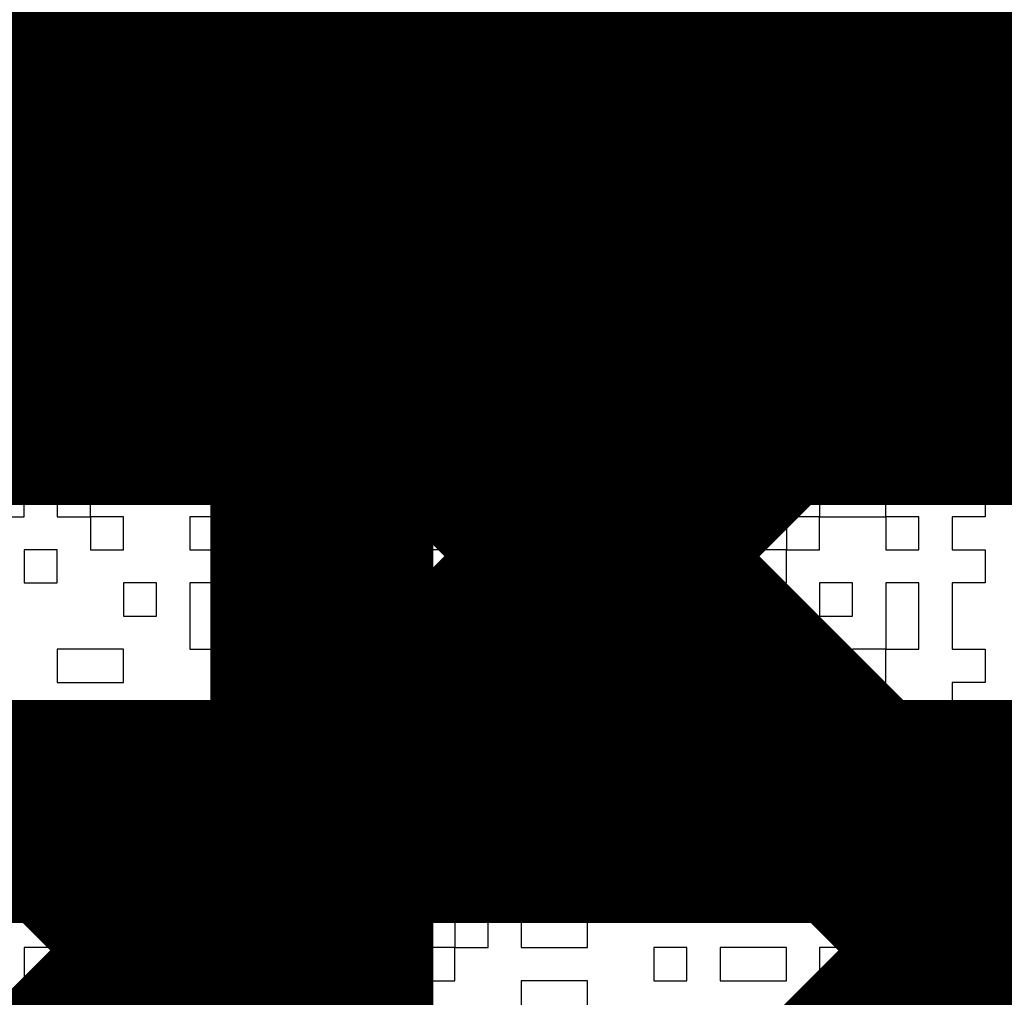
# Model space of a CAD drawing. Header units: millimetres. Extents: x 3.06 to 5.82, y 1.29 to 3.84.
# Tile 80 of 244: x 4.6602 to 4.6955, y 1.9499 to 1.985. Entities that reach past the tile are written whole.
import ezdxf

# ---------------------------------------------------------------- set-up
doc = ezdxf.new("R2010")
doc.units = ezdxf.units.MM
doc.header["$MEASUREMENT"] = 0
for name, color, linetype in [('BottomLayer', 5, 'Continuous'), ('TopLayer', 1, 'Continuous'), ('TopOverlay', 2, 'Continuous')]:
    doc.layers.add(name, color=color, linetype=linetype)

msp = doc.modelspace()

# ---------------------------------------------------------------- linework, layer by layer
at = {"layer": 'BottomLayer'}
for points, const_width in [([(4.48937, 1.978598), (4.747402, 1.978598)], 0.022), ([(4.51848, 1.956598), (4.738289, 1.956598)], 0.008), ([(4.602187, 1.886896), (4.671889, 1.956598)], 0.008), ([(4.603589, 1.860014), (4.700174, 1.956598)], 0.008), ([(4.661923, 1.956598), (5.080522, 1.538)], 0.008), ([(4.690207, 1.956598), (5.108806, 1.538)], 0.008)]:
    msp.add_lwpolyline(points, dxfattribs=dict(at, const_width=const_width))
at = {"layer": 'BottomLayer', "const_width": 0.004}
for points in [[(4.659923, 1.956598, 1), (4.663923, 1.956598, 1)], [(4.669889, 1.956598, 1), (4.673889, 1.956598, 1)], [(4.688207, 1.956598, 1), (4.692208, 1.956598, 1)]]:
    msp.add_lwpolyline(points, format="xyb", close=True, dxfattribs=at)
at = {"layer": 'TopLayer', "const_width": 0.008}
for points in [[(4.67082, 1.983813), (5.127007, 2.44)], [(4.671, 1.955709), (5.155291, 2.44)], [(4.671, 1.927425), (5.183575, 2.44)], [(4.484859, 2.190231), (4.848, 1.82709)], [(4.671, 1.848), (4.671, 1.981)], [(4.671, 1.975806), (4.848, 1.798806)], [(4.671, 1.947522), (4.848, 1.770522)]]:
    msp.add_lwpolyline(points, dxfattribs=at)
for points in [[(4.664517, 1.996595, -0.199566), (4.671, 1.981)], [(4.664556, 1.996556, -0.198912), (4.671, 1.981)]]:
    msp.add_lwpolyline(points, format="xyb", dxfattribs=at)
at = {"layer": 'TopLayer', "const_width": 0.004}
for points in [[(4.668819, 1.983813, 1), (4.67282, 1.983813, 1)], [(4.669, 1.981, 1), (4.673, 1.981, 1)], [(4.669, 1.981, 1), (4.673, 1.981, 1)], [(4.669, 1.981, 1), (4.673, 1.981, 1)], [(4.669, 1.975806, 1), (4.673, 1.975806, 1)], [(4.669, 1.955709, 1), (4.673, 1.955709, 1)], [(4.669, 1.947522, 1), (4.673, 1.947522, 1)]]:
    msp.add_lwpolyline(points, format="xyb", close=True, dxfattribs=at)
at = {"layer": 'TopOverlay'}
for p, q in [((4.662694, 1.985016), (4.662694, 1.983827)), ((4.663883, 1.983827), (4.663883, 1.985016)), ((4.665072, 1.985016), (4.665072, 1.983827)), ((4.666261, 1.983827), (4.666261, 1.985016)), ((4.667451, 1.985016), (4.667451, 1.983827)), ((4.66864, 1.983827), (4.66864, 1.985016)), ((4.676965, 1.985016), (4.676965, 1.983827)), ((4.678154, 1.983827), (4.678154, 1.985016)), ((4.682911, 1.985016), (4.682911, 1.983827)), ((4.685289, 1.983827), (4.685289, 1.985016)), ((4.686479, 1.985016), (4.686479, 1.983827)), ((4.687668, 1.983827), (4.687668, 1.985016)), ((4.694803, 1.985016), (4.694803, 1.983827)), ((4.662694, 1.983827), (4.661504, 1.983827)), ((4.661504, 1.983827), (4.661504, 1.982637)), ((4.662694, 1.983827), (4.663883, 1.983827)), ((4.662694, 1.982637), (4.662694, 1.983827)), ((4.665072, 1.983827), (4.666261, 1.983827)), ((4.667451, 1.983827), (4.66864, 1.983827)), ((4.671018, 1.983827), (4.669829, 1.983827)), ((4.669829, 1.983827), (4.669829, 1.982637)), ((4.671018, 1.982637), (4.671018, 1.983827)), ((4.673397, 1.983827), (4.672208, 1.983827)), ((4.672208, 1.983827), (4.672208, 1.982637)), ((4.673397, 1.982637), (4.673397, 1.983827)), ((4.676965, 1.983827), (4.674586, 1.983827)), ((4.674586, 1.983827), (4.674586, 1.982637)), ((4.676965, 1.983827), (4.678154, 1.983827)), ((4.676965, 1.982637), (4.676965, 1.983827)), ((4.680532, 1.983827), (4.679343, 1.983827)), ((4.679343, 1.983827), (4.679343, 1.982637)), ((4.680532, 1.982637), (4.680532, 1.983827)), ((4.682911, 1.983827), (4.685289, 1.983827)), ((4.686479, 1.983827), (4.687668, 1.983827)), ((4.690046, 1.983827), (4.688857, 1.983827)), ((4.688857, 1.983827), (4.688857, 1.982637)), ((4.690046, 1.982637), (4.690046, 1.983827)), ((4.692425, 1.983827), (4.691236, 1.983827)), ((4.691236, 1.983827), (4.691236, 1.982637)), ((4.692425, 1.982637), (4.692425, 1.983827)), ((4.694803, 1.983827), (4.693614, 1.983827)), ((4.693614, 1.983827), (4.693614, 1.982637)), ((4.661504, 1.982637), (4.660315, 1.982637)), ((4.660315, 1.982637), (4.660315, 1.981448)), ((4.661504, 1.982637), (4.662694, 1.982637)), ((4.661504, 1.981448), (4.661504, 1.982637)), ((4.665072, 1.982637), (4.663883, 1.982637)), ((4.663883, 1.982637), (4.663883, 1.981448)), ((4.665072, 1.981448), (4.665072, 1.982637)), ((4.66864, 1.982637), (4.667451, 1.982637)), ((4.667451, 1.982637), (4.667451, 1.981448)), ((4.66864, 1.981448), (4.66864, 1.982637)), ((4.669829, 1.982637), (4.669829, 1.981448)), ((4.671018, 1.981448), (4.671018, 1.982637)), ((4.672208, 1.982637), (4.672208, 1.981448)), ((4.673397, 1.981448), (4.673397, 1.982637)), ((4.674586, 1.982637), (4.675775, 1.982637)), ((4.675775, 1.982637), (4.675775, 1.981448)), ((4.676965, 1.981448), (4.676965, 1.982637)), ((4.679343, 1.982637), (4.679343, 1.981448)), ((4.680532, 1.981448), (4.680532, 1.982637)), ((4.685289, 1.982637), (4.6841, 1.982637)), ((4.6841, 1.982637), (4.6841, 1.981448)), ((4.685289, 1.981448), (4.685289, 1.982637)), ((4.687668, 1.982637), (4.686479, 1.982637)), ((4.686479, 1.982637), (4.686479, 1.981448)), ((4.687668, 1.981448), (4.687668, 1.982637)), ((4.688857, 1.982637), (4.690046, 1.982637)), ((4.691236, 1.982637), (4.691236, 1.981448)), ((4.692425, 1.981448), (4.692425, 1.982637)), ((4.693614, 1.982637), (4.693614, 1.981448)), ((4.660315, 1.981448), (4.657937, 1.981448)), ((4.661504, 1.980259), (4.661504, 1.981448)), ((4.663883, 1.981448), (4.665072, 1.981448)), ((4.665072, 1.981448), (4.665072, 1.980259)), ((4.666261, 1.981448), (4.665072, 1.981448)), ((4.666261, 1.980259), (4.666261, 1.981448)), ((4.667451, 1.981448), (4.66864, 1.981448)), ((4.669829, 1.981448), (4.671018, 1.981448)), ((4.672208, 1.981448), (4.673397, 1.981448)), ((4.675775, 1.981448), (4.676965, 1.981448)), ((4.676965, 1.981448), (4.676965, 1.980259)), ((4.678154, 1.981448), (4.676965, 1.981448)), ((4.678154, 1.980259), (4.678154, 1.981448)), ((4.679343, 1.981448), (4.680532, 1.981448)), ((4.682911, 1.981448), (4.681722, 1.981448)), ((4.681722, 1.981448), (4.681722, 1.980259)), ((4.682911, 1.980259), (4.682911, 1.981448)), ((4.6841, 1.981448), (4.685289, 1.981448)), ((4.686479, 1.981448), (4.687668, 1.981448)), ((4.691236, 1.981448), (4.690046, 1.981448)), ((4.690046, 1.981448), (4.690046, 1.980259)), ((4.691236, 1.981448), (4.692425, 1.981448)), ((4.691236, 1.980259), (4.691236, 1.981448)), ((4.693614, 1.981448), (4.694803, 1.981448)), ((4.694803, 1.981448), (4.694803, 1.980259)), ((4.657937, 1.980259), (4.661504, 1.980259)), ((4.661504, 1.980259), (4.661504, 1.97907)), ((4.662694, 1.980259), (4.661504, 1.980259)), ((4.662694, 1.97907), (4.662694, 1.980259)), ((4.665072, 1.980259), (4.663883, 1.980259)), ((4.663883, 1.980259), (4.663883, 1.97907)), ((4.665072, 1.980259), (4.666261, 1.980259)), ((4.665072, 1.97907), (4.665072, 1.980259)), ((4.673397, 1.980259), (4.672208, 1.980259)), ((4.672208, 1.980259), (4.672208, 1.97907)), ((4.673397, 1.97907), (4.673397, 1.980259)), ((4.676965, 1.980259), (4.678154, 1.980259)), ((4.680532, 1.980259), (4.679343, 1.980259)), ((4.679343, 1.980259), (4.679343, 1.97907)), ((4.680532, 1.97907), (4.680532, 1.980259)), ((4.681722, 1.980259), (4.681722, 1.97907)), ((4.682911, 1.97907), (4.682911, 1.980259)), ((4.688857, 1.980259), (4.687668, 1.980259)), ((4.687668, 1.980259), (4.687668, 1.97907)), ((4.688857, 1.97907), (4.688857, 1.980259)), ((4.690046, 1.980259), (4.691236, 1.980259)), ((4.694803, 1.980259), (4.693614, 1.980259)), ((4.693614, 1.980259), (4.693614, 1.97907)), ((4.660315, 1.97907), (4.659126, 1.97907)), ((4.660315, 1.97788), (4.660315, 1.97907)), ((4.661504, 1.97907), (4.662694, 1.97907)), ((4.663883, 1.97907), (4.665072, 1.97907)), ((4.667451, 1.97907), (4.666261, 1.97907)), ((4.666261, 1.97907), (4.666261, 1.97788)), ((4.667451, 1.97788), (4.667451, 1.97907)), ((4.669829, 1.97907), (4.66864, 1.97907)), ((4.66864, 1.97907), (4.66864, 1.97788)), ((4.669829, 1.97788), (4.669829, 1.97907)), ((4.672208, 1.97907), (4.671018, 1.97907)), ((4.671018, 1.97907), (4.671018, 1.97788)), ((4.672208, 1.97907), (4.673397, 1.97907)), ((4.672208, 1.97788), (4.672208, 1.97907)), ((4.675775, 1.97907), (4.674586, 1.97907)), ((4.674586, 1.97907), (4.674586, 1.97788)), ((4.675775, 1.97788), (4.675775, 1.97907)), ((4.678154, 1.97907), (4.676965, 1.97907)), ((4.676965, 1.97907), (4.676965, 1.97788)), ((4.678154, 1.97788), (4.678154, 1.97907)), ((4.679343, 1.97907), (4.680532, 1.97907)), ((4.681722, 1.97907), (4.682911, 1.97907)), ((4.686479, 1.97907), (4.685289, 1.97907)), ((4.685289, 1.97907), (4.685289, 1.97788)), ((4.686479, 1.97788), (4.686479, 1.97907)), ((4.687668, 1.97907), (4.688857, 1.97907)), ((4.691236, 1.97907), (4.690046, 1.97907)), ((4.690046, 1.97907), (4.690046, 1.97788)), ((4.691236, 1.97788), (4.691236, 1.97907)), ((4.693614, 1.97907), (4.692425, 1.97907)), ((4.692425, 1.97907), (4.692425, 1.97788)), ((4.659126, 1.97788), (4.660315, 1.97788)), ((4.666261, 1.97788), (4.666261, 1.976691)), ((4.667451, 1.976691), (4.667451, 1.97788)), ((4.66864, 1.97788), (4.66864, 1.976691)), ((4.669829, 1.976691), (4.669829, 1.97788)), ((4.671018, 1.97788), (4.672208, 1.97788)), ((4.674586, 1.97788), (4.675775, 1.97788)), ((4.676965, 1.97788), (4.678154, 1.97788)), ((4.678154, 1.97788), (4.678154, 1.976691)), ((4.679343, 1.97788), (4.678154, 1.97788)), ((4.679343, 1.976691), (4.679343, 1.97788)), ((4.682911, 1.97788), (4.681722, 1.97788)), ((4.681722, 1.97788), (4.681722, 1.976691)), ((4.682911, 1.976691), (4.682911, 1.97788)), ((4.685289, 1.97788), (4.6841, 1.97788)), ((4.6841, 1.97788), (4.6841, 1.976691)), ((4.685289, 1.97788), (4.686479, 1.97788)), ((4.685289, 1.976691), (4.685289, 1.97788)), ((4.688857, 1.97788), (4.687668, 1.97788)), ((4.687668, 1.97788), (4.687668, 1.976691)), ((4.688857, 1.976691), (4.688857, 1.97788)), ((4.690046, 1.97788), (4.691236, 1.97788)), ((4.692425, 1.97788), (4.693614, 1.97788)), ((4.693614, 1.97788), (4.693614, 1.976691)), ((4.662694, 1.976691), (4.661504, 1.976691)), ((4.661504, 1.976691), (4.661504, 1.975502)), ((4.662694, 1.975502), (4.662694, 1.976691)), ((4.665072, 1.976691), (4.663883, 1.976691)), ((4.663883, 1.976691), (4.663883, 1.975502)), ((4.665072, 1.975502), (4.665072, 1.976691)), ((4.666261, 1.976691), (4.667451, 1.976691)), ((4.66864, 1.976691), (4.669829, 1.976691)), ((4.673397, 1.976691), (4.671018, 1.976691)), ((4.671018, 1.976691), (4.671018, 1.975502)), ((4.673397, 1.975502), (4.673397, 1.976691)), ((4.675775, 1.976691), (4.674586, 1.976691)), ((4.674586, 1.976691), (4.674586, 1.975502)), ((4.675775, 1.975502), (4.675775, 1.976691)), ((4.678154, 1.976691), (4.679343, 1.976691)), ((4.681722, 1.976691), (4.680532, 1.976691)), ((4.680532, 1.976691), (4.680532, 1.975502)), ((4.681722, 1.976691), (4.682911, 1.976691)), ((4.681722, 1.975502), (4.681722, 1.976691)), ((4.6841, 1.976691), (4.6841, 1.975502)), ((4.685289, 1.975502), (4.685289, 1.976691)), ((4.687668, 1.976691), (4.688857, 1.976691)), ((4.688857, 1.976691), (4.688857, 1.975502)), ((4.690046, 1.976691), (4.688857, 1.976691)), ((4.690046, 1.975502), (4.690046, 1.976691)), ((4.693614, 1.976691), (4.691236, 1.976691)), ((4.691236, 1.976691), (4.691236, 1.975502)), ((4.693614, 1.976691), (4.694803, 1.976691)), ((4.693614, 1.975502), (4.693614, 1.976691)), ((4.694803, 1.976691), (4.694803, 1.975502)), ((4.661504, 1.975502), (4.659126, 1.975502)), ((4.661504, 1.975502), (4.662694, 1.975502)), ((4.661504, 1.974312), (4.661504, 1.975502)), ((4.663883, 1.975502), (4.665072, 1.975502)), ((4.667451, 1.975502), (4.666261, 1.975502)), ((4.666261, 1.975502), (4.666261, 1.974312)), ((4.667451, 1.974312), (4.667451, 1.975502)), ((4.671018, 1.975502), (4.673397, 1.975502)), ((4.674586, 1.975502), (4.675775, 1.975502)), ((4.678154, 1.975502), (4.676965, 1.975502)), ((4.676965, 1.975502), (4.676965, 1.974312)), ((4.678154, 1.974312), (4.678154, 1.975502)), ((4.680532, 1.975502), (4.681722, 1.975502)), ((4.6841, 1.975502), (4.685289, 1.975502)), ((4.685289, 1.975502), (4.685289, 1.974312)), ((4.686479, 1.975502), (4.685289, 1.975502)), ((4.686479, 1.974312), (4.686479, 1.975502)), ((4.688857, 1.975502), (4.687668, 1.975502)), ((4.687668, 1.975502), (4.687668, 1.974312)), ((4.688857, 1.975502), (4.690046, 1.975502)), ((4.688857, 1.974312), (4.688857, 1.975502)), ((4.691236, 1.975502), (4.693614, 1.975502)), ((4.694803, 1.975502), (4.693614, 1.975502)), ((4.693614, 1.975502), (4.693614, 1.974312)), ((4.659126, 1.974312), (4.661504, 1.974312)), ((4.663883, 1.974312), (4.662694, 1.974312)), ((4.662694, 1.974312), (4.662694, 1.973123)), ((4.663883, 1.973123), (4.663883, 1.974312)), ((4.666261, 1.974312), (4.667451, 1.974312)), ((4.667451, 1.974312), (4.667451, 1.973123)), ((4.66864, 1.974312), (4.667451, 1.974312)), ((4.66864, 1.973123), (4.66864, 1.974312)), ((4.671018, 1.974312), (4.669829, 1.974312)), ((4.669829, 1.974312), (4.669829, 1.973123)), ((4.671018, 1.973123), (4.671018, 1.974312)), ((4.673397, 1.974312), (4.672208, 1.974312)), ((4.672208, 1.974312), (4.672208, 1.973123)), ((4.673397, 1.973123), (4.673397, 1.974312)), ((4.676965, 1.974312), (4.675775, 1.974312)), ((4.675775, 1.974312), (4.675775, 1.973123)), ((4.676965, 1.974312), (4.678154, 1.974312)), ((4.676965, 1.973123), (4.676965, 1.974312)), ((4.681722, 1.974312), (4.680532, 1.974312)), ((4.680532, 1.974312), (4.680532, 1.973123)), ((4.681722, 1.973123), (4.681722, 1.974312)), ((4.6841, 1.974312), (4.682911, 1.974312)), ((4.682911, 1.974312), (4.682911, 1.973123)), ((4.6841, 1.973123), (4.6841, 1.974312)), ((4.685289, 1.974312), (4.686479, 1.974312)), ((4.687668, 1.974312), (4.688857, 1.974312)), ((4.688857, 1.974312), (4.688857, 1.973123)), ((4.690046, 1.974312), (4.688857, 1.974312)), ((4.690046, 1.973123), (4.690046, 1.974312)), ((4.693614, 1.974312), (4.693614, 1.973123)), ((4.661504, 1.973123), (4.660315, 1.973123)), ((4.660315, 1.973123), (4.660315, 1.971934)), ((4.661504, 1.971934), (4.661504, 1.973123)), ((4.662694, 1.973123), (4.662694, 1.971934)), ((4.663883, 1.971934), (4.663883, 1.973123)), ((4.666261, 1.973123), (4.665072, 1.973123)), ((4.665072, 1.973123), (4.665072, 1.971934)), ((4.666261, 1.971934), (4.666261, 1.973123)), ((4.667451, 1.973123), (4.66864, 1.973123)), ((4.669829, 1.973123), (4.671018, 1.973123)), ((4.672208, 1.973123), (4.673397, 1.973123)), ((4.675775, 1.973123), (4.674586, 1.973123)), ((4.674586, 1.973123), (4.674586, 1.971934)), ((4.675775, 1.973123), (4.676965, 1.973123)), ((4.675775, 1.971934), (4.675775, 1.973123)), ((4.676965, 1.973123), (4.676965, 1.971934)), ((4.678154, 1.973123), (4.676965, 1.973123)), ((4.678154, 1.971934), (4.678154, 1.973123)), ((4.680532, 1.973123), (4.681722, 1.973123)), ((4.681722, 1.973123), (4.681722, 1.971934)), ((4.682911, 1.973123), (4.681722, 1.973123)), ((4.682911, 1.973123), (4.6841, 1.973123)), ((4.682911, 1.971934), (4.682911, 1.973123)), ((4.687668, 1.973123), (4.685289, 1.973123)), ((4.685289, 1.973123), (4.685289, 1.971934)), ((4.687668, 1.971934), (4.687668, 1.973123)), ((4.688857, 1.973123), (4.690046, 1.973123)), ((4.690046, 1.973123), (4.690046, 1.971934)), ((4.691236, 1.973123), (4.690046, 1.973123)), ((4.691236, 1.971934), (4.691236, 1.973123)), ((4.693614, 1.973123), (4.694803, 1.973123)), ((4.694803, 1.973123), (4.694803, 1.971934)), ((4.660315, 1.971934), (4.661504, 1.971934)), ((4.662694, 1.971934), (4.662694, 1.970745)), ((4.663883, 1.970745), (4.663883, 1.971934)), ((4.665072, 1.971934), (4.666261, 1.971934)), ((4.671018, 1.971934), (4.66864, 1.971934)), ((4.66864, 1.971934), (4.66864, 1.970745)), ((4.671018, 1.970745), (4.671018, 1.971934)), ((4.673397, 1.971934), (4.672208, 1.971934)), ((4.672208, 1.971934), (4.672208, 1.970745)), ((4.673397, 1.970745), (4.673397, 1.971934)), ((4.674586, 1.971934), (4.675775, 1.971934)), ((4.676965, 1.971934), (4.678154, 1.971934)), ((4.680532, 1.971934), (4.679343, 1.971934)), ((4.679343, 1.971934), (4.679343, 1.970745)), ((4.680532, 1.970745), (4.680532, 1.971934)), ((4.681722, 1.971934), (4.682911, 1.971934)), ((4.685289, 1.971934), (4.687668, 1.971934)), ((4.690046, 1.971934), (4.691236, 1.971934)), ((4.694803, 1.971934), (4.692425, 1.971934)), ((4.692425, 1.971934), (4.692425, 1.970745)), ((4.662694, 1.970745), (4.663883, 1.970745)), ((4.666261, 1.970745), (4.665072, 1.970745)), ((4.665072, 1.970745), (4.665072, 1.969556)), ((4.666261, 1.969556), (4.666261, 1.970745)), ((4.66864, 1.970745), (4.667451, 1.970745)), ((4.667451, 1.970745), (4.667451, 1.969556)), ((4.66864, 1.970745), (4.671018, 1.970745)), ((4.66864, 1.969556), (4.66864, 1.970745)), ((4.672208, 1.970745), (4.673397, 1.970745)), ((4.673397, 1.970745), (4.673397, 1.969556)), ((4.674586, 1.970745), (4.673397, 1.970745)), ((4.674586, 1.969556), (4.674586, 1.970745)), ((4.678154, 1.970745), (4.676965, 1.970745)), ((4.676965, 1.970745), (4.676965, 1.969556)), ((4.678154, 1.969556), (4.678154, 1.970745)), ((4.679343, 1.970745), (4.680532, 1.970745)), ((4.6841, 1.970745), (4.682911, 1.970745)), ((4.682911, 1.970745), (4.682911, 1.969556)), ((4.6841, 1.969556), (4.6841, 1.970745)), ((4.687668, 1.970745), (4.685289, 1.970745)), ((4.685289, 1.970745), (4.685289, 1.969556)), ((4.687668, 1.969556), (4.687668, 1.970745)), ((4.690046, 1.970745), (4.688857, 1.970745)), ((4.688857, 1.970745), (4.688857, 1.969556)), ((4.690046, 1.969556), (4.690046, 1.970745)), ((4.692425, 1.970745), (4.694803, 1.970745)), ((4.694803, 1.970745), (4.694803, 1.969556)), ((4.661504, 1.969556), (4.660315, 1.969556)), ((4.660315, 1.969556), (4.660315, 1.968366)), ((4.661504, 1.968366), (4.661504, 1.969556)), ((4.663883, 1.969556), (4.662694, 1.969556)), ((4.662694, 1.969556), (4.662694, 1.968366)), ((4.663883, 1.968366), (4.663883, 1.969556)), ((4.665072, 1.969556), (4.666261, 1.969556)), ((4.667451, 1.969556), (4.66864, 1.969556)), ((4.672208, 1.969556), (4.671018, 1.969556)), ((4.671018, 1.969556), (4.671018, 1.968366)), ((4.672208, 1.968366), (4.672208, 1.969556)), ((4.673397, 1.969556), (4.674586, 1.969556)), ((4.674586, 1.969556), (4.674586, 1.968366)), ((4.675775, 1.969556), (4.674586, 1.969556)), ((4.675775, 1.968366), (4.675775, 1.969556)), ((4.676965, 1.969556), (4.676965, 1.968366)), ((4.678154, 1.968366), (4.678154, 1.969556)), ((4.680532, 1.969556), (4.679343, 1.969556)), ((4.679343, 1.969556), (4.679343, 1.968366)), ((4.680532, 1.968366), (4.680532, 1.969556)), ((4.682911, 1.969556), (4.6841, 1.969556)), ((4.685289, 1.969556), (4.687668, 1.969556)), ((4.688857, 1.969556), (4.690046, 1.969556)), ((4.694803, 1.969556), (4.692425, 1.969556)), ((4.692425, 1.969556), (4.692425, 1.968366)), ((4.660315, 1.968366), (4.659126, 1.968366)), ((4.660315, 1.967177), (4.660315, 1.968366)), ((4.660315, 1.968366), (4.661504, 1.968366)), ((4.661504, 1.968366), (4.661504, 1.967177)), ((4.662694, 1.968366), (4.661504, 1.968366)), ((4.662694, 1.968366), (4.663883, 1.968366)), ((4.662694, 1.967177), (4.662694, 1.968366)), ((4.66864, 1.968366), (4.667451, 1.968366)), ((4.667451, 1.968366), (4.667451, 1.967177)), ((4.66864, 1.967177), (4.66864, 1.968366)), ((4.671018, 1.968366), (4.669829, 1.968366)), ((4.669829, 1.968366), (4.669829, 1.967177)), ((4.671018, 1.968366), (4.672208, 1.968366)), ((4.671018, 1.967177), (4.671018, 1.968366)), ((4.674586, 1.968366), (4.673397, 1.968366)), ((4.673397, 1.968366), (4.673397, 1.967177)), ((4.674586, 1.968366), (4.675775, 1.968366)), ((4.674586, 1.967177), (4.674586, 1.968366)), ((4.675775, 1.968366), (4.675775, 1.967177)), ((4.676965, 1.968366), (4.675775, 1.968366)), ((4.676965, 1.968366), (4.678154, 1.968366)), ((4.676965, 1.967177), (4.676965, 1.968366)), ((4.679343, 1.968366), (4.680532, 1.968366)), ((4.685289, 1.968366), (4.6841, 1.968366)), ((4.6841, 1.968366), (4.6841, 1.967177)), ((4.685289, 1.967177), (4.685289, 1.968366)), ((4.691236, 1.968366), (4.688857, 1.968366)), ((4.688857, 1.968366), (4.688857, 1.967177)), ((4.691236, 1.967177), (4.691236, 1.968366)), ((4.692425, 1.968366), (4.694803, 1.968366)), ((4.694803, 1.968366), (4.694803, 1.967177)), ((4.659126, 1.967177), (4.660315, 1.967177)), ((4.661504, 1.967177), (4.662694, 1.967177)), ((4.662694, 1.967177), (4.662694, 1.965988)), ((4.663883, 1.967177), (4.662694, 1.967177)), ((4.663883, 1.965988), (4.663883, 1.967177)), ((4.667451, 1.967177), (4.666261, 1.967177)), ((4.666261, 1.967177), (4.666261, 1.965988)), ((4.667451, 1.967177), (4.66864, 1.967177)), ((4.667451, 1.965988), (4.667451, 1.967177)), ((4.669829, 1.967177), (4.669829, 1.965988)), ((4.671018, 1.965988), (4.671018, 1.967177)), ((4.673397, 1.967177), (4.674586, 1.967177)), ((4.675775, 1.967177), (4.676965, 1.967177)), ((4.680532, 1.967177), (4.678154, 1.967177)), ((4.678154, 1.967177), (4.678154, 1.965988)), ((4.680532, 1.965988), (4.680532, 1.967177)), ((4.682911, 1.967177), (4.681722, 1.967177)), ((4.681722, 1.967177), (4.681722, 1.965988)), ((4.682911, 1.965988), (4.682911, 1.967177)), ((4.6841, 1.967177), (4.685289, 1.967177)), ((4.688857, 1.967177), (4.687668, 1.967177)), ((4.687668, 1.967177), (4.687668, 1.965988)), ((4.688857, 1.967177), (4.691236, 1.967177)), ((4.688857, 1.965988), (4.688857, 1.967177)), ((4.691236, 1.967177), (4.691236, 1.965988)), ((4.692425, 1.967177), (4.691236, 1.967177)), ((4.692425, 1.965988), (4.692425, 1.967177)), ((4.694803, 1.967177), (4.693614, 1.967177)), ((4.693614, 1.967177), (4.693614, 1.965988)), ((4.661504, 1.965988), (4.660315, 1.965988)), ((4.660315, 1.965988), (4.660315, 1.964798)), ((4.661504, 1.964798), (4.661504, 1.965988)), ((4.662694, 1.965988), (4.663883, 1.965988)), ((4.666261, 1.965988), (4.667451, 1.965988)), ((4.669829, 1.965988), (4.671018, 1.965988)), ((4.671018, 1.965988), (4.671018, 1.964798)), ((4.672208, 1.965988), (4.671018, 1.965988)), ((4.672208, 1.964798), (4.672208, 1.965988)), ((4.675775, 1.965988), (4.673397, 1.965988)), ((4.673397, 1.965988), (4.673397, 1.964798)), ((4.675775, 1.964798), (4.675775, 1.965988)), ((4.678154, 1.965988), (4.680532, 1.965988)), ((4.681722, 1.965988), (4.682911, 1.965988)), ((4.682911, 1.965988), (4.682911, 1.964798)), ((4.685289, 1.965988), (4.682911, 1.965988)), ((4.685289, 1.964798), (4.685289, 1.965988)), ((4.687668, 1.965988), (4.686479, 1.965988)), ((4.686479, 1.965988), (4.686479, 1.964798)), ((4.687668, 1.965988), (4.688857, 1.965988)), ((4.687668, 1.964798), (4.687668, 1.965988)), ((4.691236, 1.965988), (4.692425, 1.965988)), ((4.693614, 1.965988), (4.694803, 1.965988)), ((4.694803, 1.965988), (4.694803, 1.964798)), ((4.660315, 1.964798), (4.661504, 1.964798)), ((4.665072, 1.964798), (4.663883, 1.964798)), ((4.663883, 1.964798), (4.663883, 1.963609)), ((4.665072, 1.963609), (4.665072, 1.964798)), ((4.667451, 1.964798), (4.666261, 1.964798)), ((4.666261, 1.964798), (4.666261, 1.963609)), ((4.667451, 1.963609), (4.667451, 1.964798)), ((4.669829, 1.964798), (4.66864, 1.964798)), ((4.66864, 1.964798), (4.66864, 1.963609)), ((4.669829, 1.963609), (4.669829, 1.964798)), ((4.671018, 1.964798), (4.672208, 1.964798)), ((4.673397, 1.964798), (4.675775, 1.964798)), ((4.680532, 1.964798), (4.678154, 1.964798)), ((4.678154, 1.964798), (4.678154, 1.963609)), ((4.680532, 1.963609), (4.680532, 1.964798)), ((4.682911, 1.964798), (4.685289, 1.964798)), ((4.686479, 1.964798), (4.687668, 1.964798)), ((4.690046, 1.964798), (4.688857, 1.964798)), ((4.688857, 1.964798), (4.688857, 1.963609)), ((4.690046, 1.963609), (4.690046, 1.964798)), ((4.692425, 1.964798), (4.691236, 1.964798)), ((4.691236, 1.964798), (4.691236, 1.963609)), ((4.692425, 1.963609), (4.692425, 1.964798)), ((4.694803, 1.964798), (4.693614, 1.964798)), ((4.693614, 1.964798), (4.693614, 1.963609)), ((4.663883, 1.963609), (4.665072, 1.963609)), ((4.666261, 1.963609), (4.666261, 1.96242)), ((4.667451, 1.96242), (4.667451, 1.963609)), ((4.66864, 1.963609), (4.669829, 1.963609)), ((4.672208, 1.963609), (4.671018, 1.963609)), ((4.671018, 1.963609), (4.671018, 1.96242)), ((4.672208, 1.96242), (4.672208, 1.963609)), ((4.674586, 1.963609), (4.673397, 1.963609)), ((4.673397, 1.963609), (4.673397, 1.96242)), ((4.674586, 1.96242), (4.674586, 1.963609)), ((4.678154, 1.963609), (4.679343, 1.963609)), ((4.679343, 1.963609), (4.679343, 1.96242)), ((4.680532, 1.96242), (4.680532, 1.963609)), ((4.685289, 1.963609), (4.6841, 1.963609)), ((4.6841, 1.963609), (4.6841, 1.96242)), ((4.685289, 1.96242), (4.685289, 1.963609)), ((4.687668, 1.963609), (4.686479, 1.963609)), ((4.686479, 1.963609), (4.686479, 1.96242)), ((4.687668, 1.96242), (4.687668, 1.963609)), ((4.688857, 1.963609), (4.690046, 1.963609)), ((4.691236, 1.963609), (4.691236, 1.96242)), ((4.692425, 1.96242), (4.692425, 1.963609)), ((4.693614, 1.963609), (4.693614, 1.96242)), ((4.663883, 1.96242), (4.661504, 1.96242)), ((4.661504, 1.96242), (4.661504, 1.961231)), ((4.663883, 1.961231), (4.663883, 1.96242)), ((4.666261, 1.96242), (4.667451, 1.96242)), ((4.667451, 1.96242), (4.667451, 1.961231)), ((4.66864, 1.96242), (4.667451, 1.96242)), ((4.66864, 1.961231), (4.66864, 1.96242)), ((4.671018, 1.96242), (4.672208, 1.96242)), ((4.673397, 1.96242), (4.674586, 1.96242)), ((4.676965, 1.96242), (4.675775, 1.96242)), ((4.675775, 1.96242), (4.675775, 1.961231)), ((4.676965, 1.961231), (4.676965, 1.96242)), ((4.679343, 1.96242), (4.678154, 1.96242)), ((4.678154, 1.96242), (4.678154, 1.961231)), ((4.679343, 1.96242), (4.680532, 1.96242)), ((4.679343, 1.961231), (4.679343, 1.96242)), ((4.682911, 1.96242), (4.681722, 1.96242)), ((4.681722, 1.96242), (4.681722, 1.961231)), ((4.682911, 1.961231), (4.682911, 1.96242)), ((4.6841, 1.96242), (4.685289, 1.96242)), ((4.686479, 1.96242), (4.687668, 1.96242)), ((4.691236, 1.96242), (4.690046, 1.96242)), ((4.690046, 1.96242), (4.690046, 1.961231)), ((4.691236, 1.96242), (4.692425, 1.96242)), ((4.691236, 1.961231), (4.691236, 1.96242)), ((4.693614, 1.96242), (4.694803, 1.96242)), ((4.694803, 1.96242), (4.694803, 1.961231)), ((4.661504, 1.961231), (4.663883, 1.961231)), ((4.667451, 1.961231), (4.66864, 1.961231)), ((4.671018, 1.961231), (4.669829, 1.961231)), ((4.669829, 1.961231), (4.669829, 1.960041)), ((4.671018, 1.960041), (4.671018, 1.961231)), ((4.675775, 1.961231), (4.675775, 1.960041)), ((4.676965, 1.960041), (4.676965, 1.961231)), ((4.678154, 1.961231), (4.678154, 1.960041)), ((4.680532, 1.961231), (4.679343, 1.961231)), ((4.680532, 1.960041), (4.680532, 1.961231)), ((4.681722, 1.961231), (4.681722, 1.960041)), ((4.682911, 1.960041), (4.682911, 1.961231)), ((4.688857, 1.961231), (4.687668, 1.961231)), ((4.687668, 1.961231), (4.687668, 1.960041)), ((4.688857, 1.960041), (4.688857, 1.961231)), ((4.690046, 1.961231), (4.691236, 1.961231)), ((4.694803, 1.961231), (4.693614, 1.961231)), ((4.693614, 1.961231), (4.693614, 1.960041)), ((4.662694, 1.960041), (4.661504, 1.960041)), ((4.661504, 1.960041), (4.661504, 1.958852)), ((4.662694, 1.958852), (4.662694, 1.960041)), ((4.666261, 1.960041), (4.663883, 1.960041)), ((4.663883, 1.960041), (4.663883, 1.958852)), ((4.666261, 1.958852), (4.666261, 1.960041)), ((4.66864, 1.960041), (4.667451, 1.960041)), ((4.667451, 1.960041), (4.667451, 1.958852)), ((4.66864, 1.958852), (4.66864, 1.960041)), ((4.669829, 1.960041), (4.671018, 1.960041)), ((4.673397, 1.960041), (4.672208, 1.960041)), ((4.672208, 1.960041), (4.672208, 1.958852)), ((4.673397, 1.958852), (4.673397, 1.960041)), ((4.675775, 1.960041), (4.676965, 1.960041)), ((4.678154, 1.960041), (4.680532, 1.960041)), ((4.681722, 1.960041), (4.682911, 1.960041)), ((4.686479, 1.960041), (4.685289, 1.960041)), ((4.685289, 1.960041), (4.685289, 1.958852)), ((4.686479, 1.958852), (4.686479, 1.960041)), ((4.687668, 1.960041), (4.688857, 1.960041)), ((4.691236, 1.960041), (4.690046, 1.960041)), ((4.690046, 1.960041), (4.690046, 1.958852)), ((4.691236, 1.958852), (4.691236, 1.960041)), ((4.693614, 1.960041), (4.692425, 1.960041)), ((4.692425, 1.960041), (4.692425, 1.958852)), ((4.661504, 1.958852), (4.662694, 1.958852)), ((4.663883, 1.958852), (4.666261, 1.958852)), ((4.667451, 1.958852), (4.66864, 1.958852)), ((4.671018, 1.958852), (4.669829, 1.958852)), ((4.669829, 1.958852), (4.669829, 1.957663)), ((4.671018, 1.957663), (4.671018, 1.958852)), ((4.672208, 1.958852), (4.673397, 1.958852)), ((4.673397, 1.958852), (4.673397, 1.957663)), ((4.674586, 1.958852), (4.673397, 1.958852)), ((4.674586, 1.957663), (4.674586, 1.958852)), ((4.676965, 1.958852), (4.675775, 1.958852)), ((4.675775, 1.958852), (4.675775, 1.957663)), ((4.676965, 1.957663), (4.676965, 1.958852)), ((4.682911, 1.958852), (4.681722, 1.958852)), ((4.681722, 1.958852), (4.681722, 1.957663)), ((4.682911, 1.957663), (4.682911, 1.958852)), ((4.685289, 1.958852), (4.6841, 1.958852)), ((4.6841, 1.958852), (4.6841, 1.957663)), ((4.685289, 1.958852), (4.686479, 1.958852)), ((4.685289, 1.957663), (4.685289, 1.958852)), ((4.688857, 1.958852), (4.687668, 1.958852)), ((4.687668, 1.958852), (4.687668, 1.957663)), ((4.688857, 1.957663), (4.688857, 1.958852)), ((4.690046, 1.958852), (4.691236, 1.958852)), ((4.692425, 1.958852), (4.693614, 1.958852)), ((4.693614, 1.958852), (4.693614, 1.957663)), ((4.661504, 1.957663), (4.660315, 1.957663)), ((4.660315, 1.957663), (4.660315, 1.956474)), ((4.661504, 1.956474), (4.661504, 1.957663)), ((4.663883, 1.957663), (4.662694, 1.957663)), ((4.662694, 1.957663), (4.662694, 1.956474)), ((4.663883, 1.956474), (4.663883, 1.957663)), ((4.667451, 1.957663), (4.665072, 1.957663)), ((4.665072, 1.957663), (4.665072, 1.956474)), ((4.667451, 1.956474), (4.667451, 1.957663)), ((4.669829, 1.957663), (4.66864, 1.957663)), ((4.66864, 1.957663), (4.66864, 1.956474)), ((4.669829, 1.957663), (4.671018, 1.957663)), ((4.669829, 1.956474), (4.669829, 1.957663)), ((4.673397, 1.957663), (4.673397, 1.956474)), ((4.674586, 1.956474), (4.674586, 1.957663)), ((4.675775, 1.957663), (4.676965, 1.957663)), ((4.676965, 1.957663), (4.676965, 1.956474)), ((4.678154, 1.957663), (4.676965, 1.957663)), ((4.678154, 1.956474), (4.678154, 1.957663)), ((4.681722, 1.957663), (4.680532, 1.957663)), ((4.680532, 1.957663), (4.680532, 1.956474)), ((4.681722, 1.957663), (4.682911, 1.957663)), ((4.681722, 1.956474), (4.681722, 1.957663)), ((4.6841, 1.957663), (4.6841, 1.956474)), ((4.685289, 1.956474), (4.685289, 1.957663)), ((4.687668, 1.957663), (4.688857, 1.957663)), ((4.688857, 1.957663), (4.688857, 1.956474)), ((4.690046, 1.957663), (4.688857, 1.957663)), ((4.690046, 1.956474), (4.690046, 1.957663)), ((4.693614, 1.957663), (4.691236, 1.957663)), ((4.691236, 1.957663), (4.691236, 1.956474)), ((4.693614, 1.957663), (4.694803, 1.957663)), ((4.693614, 1.956474), (4.693614, 1.957663)), ((4.694803, 1.957663), (4.694803, 1.956474)), ((4.660315, 1.956474), (4.661504, 1.956474)), ((4.662694, 1.956474), (4.663883, 1.956474)), ((4.663883, 1.956474), (4.663883, 1.955284)), ((4.665072, 1.956474), (4.663883, 1.956474)), ((4.665072, 1.956474), (4.667451, 1.956474)), ((4.665072, 1.955284), (4.665072, 1.956474)), ((4.66864, 1.956474), (4.669829, 1.956474)), ((4.669829, 1.956474), (4.669829, 1.955284)), ((4.671018, 1.956474), (4.669829, 1.956474)), ((4.671018, 1.955284), (4.671018, 1.956474)), ((4.673397, 1.956474), (4.672208, 1.956474)), ((4.672208, 1.956474), (4.672208, 1.955284)), ((4.673397, 1.956474), (4.674586, 1.956474)), ((4.673397, 1.955284), (4.673397, 1.956474)), ((4.676965, 1.956474), (4.678154, 1.956474)), ((4.680532, 1.956474), (4.681722, 1.956474)), ((4.6841, 1.956474), (4.685289, 1.956474)), ((4.685289, 1.956474), (4.685289, 1.955284)), ((4.686479, 1.956474), (4.685289, 1.956474)), ((4.686479, 1.955284), (4.686479, 1.956474)), ((4.688857, 1.956474), (4.687668, 1.956474)), ((4.687668, 1.956474), (4.687668, 1.955284)), ((4.688857, 1.956474), (4.690046, 1.956474)), ((4.688857, 1.955284), (4.688857, 1.956474)), ((4.691236, 1.956474), (4.693614, 1.956474)), ((4.694803, 1.956474), (4.693614, 1.956474)), ((4.693614, 1.956474), (4.693614, 1.955284)), ((4.660315, 1.955284), (4.659126, 1.955284)), ((4.660315, 1.954095), (4.660315, 1.955284)), ((4.662694, 1.955284), (4.661504, 1.955284)), ((4.661504, 1.955284), (4.661504, 1.954095)), ((4.662694, 1.954095), (4.662694, 1.955284)), ((4.663883, 1.955284), (4.665072, 1.955284)), ((4.665072, 1.955284), (4.665072, 1.954095)), ((4.666261, 1.955284), (4.665072, 1.955284)), ((4.666261, 1.954095), (4.666261, 1.955284)), ((4.669829, 1.955284), (4.66864, 1.955284)), ((4.66864, 1.955284), (4.66864, 1.954095)), ((4.669829, 1.955284), (4.671018, 1.955284)), ((4.669829, 1.954095), (4.669829, 1.955284)), ((4.672208, 1.955284), (4.673397, 1.955284)), ((4.675775, 1.955284), (4.674586, 1.955284)), ((4.674586, 1.955284), (4.674586, 1.954095)), ((4.675775, 1.954095), (4.675775, 1.955284)), ((4.678154, 1.955284), (4.676965, 1.955284)), ((4.676965, 1.955284), (4.676965, 1.954095)), ((4.678154, 1.954095), (4.678154, 1.955284)), ((4.681722, 1.955284), (4.680532, 1.955284)), ((4.680532, 1.955284), (4.680532, 1.954095)), ((4.681722, 1.954095), (4.681722, 1.955284)), ((4.6841, 1.955284), (4.682911, 1.955284)), ((4.682911, 1.955284), (4.682911, 1.954095)), ((4.6841, 1.954095), (4.6841, 1.955284)), ((4.685289, 1.955284), (4.686479, 1.955284)), ((4.687668, 1.955284), (4.688857, 1.955284)), ((4.688857, 1.955284), (4.688857, 1.954095)), ((4.690046, 1.955284), (4.688857, 1.955284)), ((4.690046, 1.954095), (4.690046, 1.955284)), ((4.693614, 1.955284), (4.693614, 1.954095)), ((4.660315, 1.952906), (4.660315, 1.954095)), ((4.661504, 1.954095), (4.662694, 1.954095)), ((4.665072, 1.954095), (4.666261, 1.954095)), ((4.66864, 1.954095), (4.667451, 1.954095)), ((4.667451, 1.954095), (4.667451, 1.952906)), ((4.66864, 1.954095), (4.669829, 1.954095)), ((4.66864, 1.952906), (4.66864, 1.954095)), ((4.672208, 1.954095), (4.671018, 1.954095)), ((4.671018, 1.954095), (4.671018, 1.952906)), ((4.672208, 1.952906), (4.672208, 1.954095)), ((4.674586, 1.954095), (4.673397, 1.954095)), ((4.673397, 1.954095), (4.673397, 1.952906)), ((4.674586, 1.954095), (4.675775, 1.954095)), ((4.674586, 1.952906), (4.674586, 1.954095)), ((4.676965, 1.954095), (4.678154, 1.954095)), ((4.680532, 1.954095), (4.681722, 1.954095)), ((4.681722, 1.954095), (4.681722, 1.952906)), ((4.682911, 1.954095), (4.681722, 1.954095)), ((4.682911, 1.954095), (4.6841, 1.954095)), ((4.682911, 1.952906), (4.682911, 1.954095)), ((4.687668, 1.954095), (4.685289, 1.954095)), ((4.685289, 1.954095), (4.685289, 1.952906)), ((4.687668, 1.952906), (4.687668, 1.954095)), ((4.688857, 1.954095), (4.690046, 1.954095)), ((4.690046, 1.954095), (4.690046, 1.952906)), ((4.691236, 1.954095), (4.690046, 1.954095)), ((4.691236, 1.952906), (4.691236, 1.954095)), ((4.693614, 1.954095), (4.694803, 1.954095)), ((4.694803, 1.954095), (4.694803, 1.952906)), ((4.659126, 1.952906), (4.660315, 1.952906)), ((4.662694, 1.952906), (4.661504, 1.952906)), ((4.661504, 1.952906), (4.661504, 1.951717)), ((4.662694, 1.951717), (4.662694, 1.952906)), ((4.665072, 1.952906), (4.663883, 1.952906)), ((4.663883, 1.952906), (4.663883, 1.951717)), ((4.665072, 1.951717), (4.665072, 1.952906)), ((4.667451, 1.952906), (4.666261, 1.952906)), ((4.666261, 1.952906), (4.666261, 1.951717)), ((4.667451, 1.952906), (4.66864, 1.952906)), ((4.667451, 1.951717), (4.667451, 1.952906)), ((4.671018, 1.952906), (4.672208, 1.952906)), ((4.673397, 1.952906), (4.674586, 1.952906)), ((4.676965, 1.952906), (4.675775, 1.952906)), ((4.675775, 1.952906), (4.675775, 1.951717)), ((4.676965, 1.951717), (4.676965, 1.952906)), ((4.680532, 1.952906), (4.678154, 1.952906)), ((4.678154, 1.952906), (4.678154, 1.951717)), ((4.680532, 1.951717), (4.680532, 1.952906)), ((4.681722, 1.952906), (4.682911, 1.952906)), ((4.685289, 1.952906), (4.687668, 1.952906)), ((4.690046, 1.952906), (4.691236, 1.952906)), ((4.694803, 1.952906), (4.692425, 1.952906)), ((4.692425, 1.952906), (4.692425, 1.951717)), ((4.661504, 1.951717), (4.660315, 1.951717)), ((4.660315, 1.951717), (4.660315, 1.950527)), ((4.661504, 1.951717), (4.662694, 1.951717)), ((4.661504, 1.950527), (4.661504, 1.951717)), ((4.663883, 1.951717), (4.665072, 1.951717)), ((4.666261, 1.951717), (4.667451, 1.951717)), ((4.669829, 1.951717), (4.66864, 1.951717)), ((4.66864, 1.951717), (4.66864, 1.950527)), ((4.669829, 1.950527), (4.669829, 1.951717)), ((4.673397, 1.951717), (4.671018, 1.951717)), ((4.671018, 1.951717), (4.671018, 1.950527)), ((4.673397, 1.950527), (4.673397, 1.951717)), ((4.675775, 1.951717), (4.674586, 1.951717)), ((4.674586, 1.951717), (4.674586, 1.950527)), ((4.675775, 1.951717), (4.676965, 1.951717)), ((4.675775, 1.950527), (4.675775, 1.951717)), ((4.678154, 1.951717), (4.680532, 1.951717)), ((4.6841, 1.951717), (4.682911, 1.951717)), ((4.682911, 1.951717), (4.682911, 1.950527)), ((4.6841, 1.950527), (4.6841, 1.951717)), ((4.687668, 1.951717), (4.685289, 1.951717)), ((4.685289, 1.951717), (4.685289, 1.950527)), ((4.687668, 1.950527), (4.687668, 1.951717)), ((4.690046, 1.951717), (4.688857, 1.951717)), ((4.688857, 1.951717), (4.688857, 1.950527)), ((4.690046, 1.950527), (4.690046, 1.951717)), ((4.692425, 1.951717), (4.694803, 1.951717)), ((4.694803, 1.951717), (4.694803, 1.950527)), ((4.660315, 1.950527), (4.661504, 1.950527)), ((4.666261, 1.950527), (4.663883, 1.950527)), ((4.663883, 1.950527), (4.663883, 1.949338)), ((4.666261, 1.949338), (4.666261, 1.950527)), ((4.66864, 1.950527), (4.669829, 1.950527)), ((4.671018, 1.950527), (4.673397, 1.950527)), ((4.674586, 1.950527), (4.675775, 1.950527)), ((4.680532, 1.950527), (4.678154, 1.950527)), ((4.678154, 1.950527), (4.678154, 1.949338)), ((4.680532, 1.949338), (4.680532, 1.950527)), ((4.682911, 1.950527), (4.6841, 1.950527)), ((4.685289, 1.950527), (4.687668, 1.950527)), ((4.688857, 1.950527), (4.690046, 1.950527)), ((4.694803, 1.950527), (4.692425, 1.950527)), ((4.692425, 1.950527), (4.692425, 1.949338))]:
    msp.add_line(p, q, dxfattribs=at)

doc.saveas('drawing.dxf')
